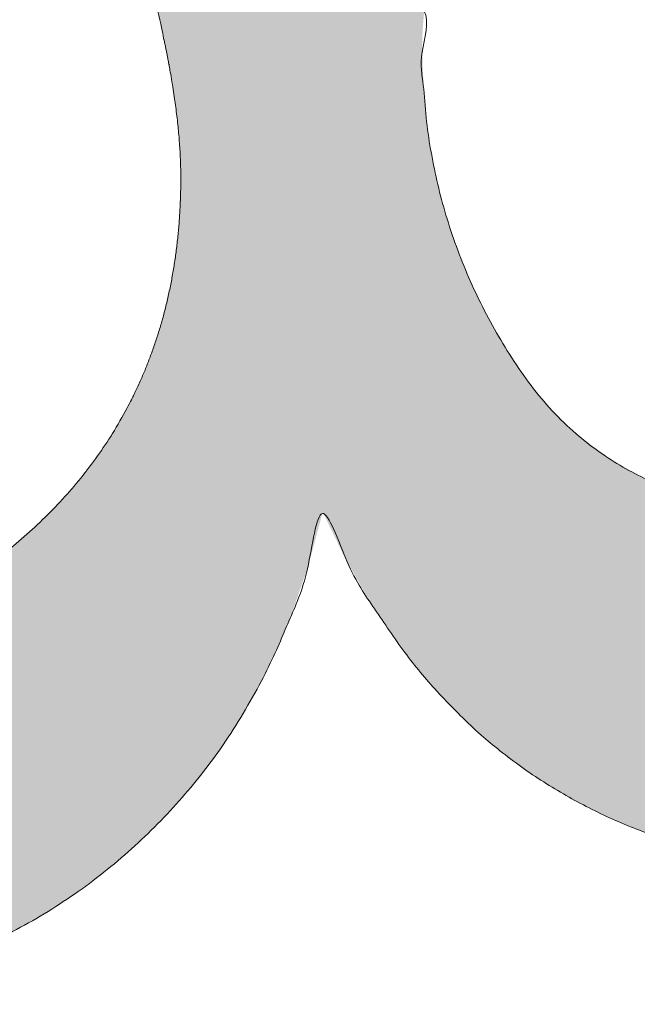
# Model space of a CAD drawing. Header units: inches. Extents: x -462 to -293, y -254 to -12.
# Tile 36 of 89: x -355.854 to -355.245, y -73.875 to -72.904. Entities that reach past the tile are written whole.
import ezdxf

# ---------------------------------------------------------------- set-up
doc = ezdxf.new("R2010")
doc.units = ezdxf.units.IN
doc.header["$LTSCALE"] = 32
doc.header["$MEASUREMENT"] = 0
doc.linetypes.add('Dash Style-1', pattern=[0.083328, 0.041656, -0.041672])
for name, color, linetype, lineweight in [('Black', 7, 'Continuous', 18), ('DashLine', 7, 'Dash Style-1', 13), ('DashLineFill', 7, 'Dash Style-1', 13), ('Drawing', 7, 'Continuous', 18), ('Metal-Black', 7, 'Continuous', 18), ('Metal-DeskStructure', 7, 'Continuous', 13), ('None', 7, 'Continuous', 18), ('Plastic-BracketCover', 7, 'Continuous', 13), ('SolidLine', 7, 'Continuous', 15), ('Wood_1-H', 7, 'Continuous', 13)]:
    doc.layers.add(name, color=color, linetype=linetype, lineweight=lineweight)
doc.layers.add('Metal-Leg', color=7, linetype='Continuous', lineweight=18, true_color=0x4c4c4c)
pattern_1 = [(45, (0, 0), (-1.61301565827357, 1.935715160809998), []), (45, (-1.0608, 1.0608), (-0.4723460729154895, 0.4167612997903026), [])]

# ---------------------------------------------------------------- blocks, each defined once
blk = doc.blocks.new('Group-12')
at = {"layer": 'DashLine'}
blk.add_rational_spline([(3.425889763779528, -2.559055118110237), (3.42588976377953, -37.77524409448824), (3.425889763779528, -72.99143307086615), (3.425889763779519, -74.52755905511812), (1.889763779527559, -74.52755905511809), (-11.02873622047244, -74.54730708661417), (-23.94723622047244, -74.56705511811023), (-25.24962716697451, -74.46183701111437), (-25.47623622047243, -73.17505511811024), (-27.40623622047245, -52.62205511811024), (-29.33623622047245, -32.06905511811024), (-29.64541729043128, -28.77953659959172), (-29.64523622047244, -25.47205511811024), (-29.64579921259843, -14.01555511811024), (-29.64636220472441, -2.559055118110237), (-13.11023622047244, -2.559055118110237), (3.425889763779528, -2.559055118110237)], [1, 1, 1, 0.7071067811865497, 1, 1, 1, 1, 1, 1, 1, 1, 1, 1, 1, 1, 1], degree=2, knots=[0, 0, 0, 0.3437727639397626, 0.3437727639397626, 0.3543760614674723, 0.3543760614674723, 0.4804837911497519, 0.4804837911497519, 0.4932388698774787, 0.4932388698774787, 0.6947633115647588, 0.6947633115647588, 0.7270176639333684, 0.7270176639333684, 0.838740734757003, 0.838740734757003, 1, 1, 1], dxfattribs=at)
at = {"layer": 'SolidLine'}
blk.add_rational_spline([(4.881889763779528, -2.559055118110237), (4.881889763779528, -37.77524409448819), (4.881889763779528, -72.99143307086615), (4.881889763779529, -75.98355905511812), (1.889763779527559, -75.98355905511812), (-11.02373622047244, -76.00380708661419), (-23.93723622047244, -76.02405511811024), (-26.48855720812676, -75.8181826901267), (-26.92623622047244, -73.31105511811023), (-28.85673622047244, -52.75855511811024), (-30.78723622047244, -32.20605511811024), (-31.10141317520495, -28.84703865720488), (-31.10223622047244, -25.47205511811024), (-31.10229921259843, -14.01555511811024), (-31.10236220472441, -2.559055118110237), (-13.11023622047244, -2.559055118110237), (4.881889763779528, -2.559055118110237)], [1, 1, 1, 0.7071067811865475, 1, 1, 1, 1, 1, 1, 1, 1, 1, 1, 1, 1, 1], degree=2, knots=[0, 0, 0, 0.3304669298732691, 0.3304669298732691, 0.3503210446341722, 0.3503210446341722, 0.4715008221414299, 0.4715008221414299, 0.4955201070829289, 0.4955201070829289, 0.690341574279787, 0.690341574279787, 0.7221812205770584, 0.7221812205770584, 0.83026201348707, 0.83026201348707, 1, 1, 1], dxfattribs=at)
blk = doc.blocks.new('Group-25')
at = {"layer": 'Plastic-BracketCover', "color": 7}
for points, knots in [([(1.132503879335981, 0.670086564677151), (1.139885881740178, 0.670086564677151), (1.149113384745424, 0.6682410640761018), (1.154649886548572, 0.6645500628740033), (1.15834088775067, 0.6608590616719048), (1.15834088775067, 0.5759669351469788), (1.15834088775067, 0.4947658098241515), (1.23400551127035, 0.4947658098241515), (1.309670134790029, 0.4947658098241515), (1.309670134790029, 0.5722759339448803), (1.309670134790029, 0.6516315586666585), (1.313361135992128, 0.655322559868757), (1.318897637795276, 0.6590135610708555), (1.328123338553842, 0.6608590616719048), (1.341041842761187, 0.6608590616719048), (1.350269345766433, 0.6590135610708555), (1.355805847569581, 0.655322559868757), (1.359496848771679, 0.6516315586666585), (1.359496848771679, 0.5722759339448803), (1.359496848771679, 0.4947658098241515), (1.452693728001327, 0.4947658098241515), (1.547736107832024, 0.4947658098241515), (1.553272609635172, 0.4910766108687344), (1.555118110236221, 0.4836946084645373), (1.55696180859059, 0.4726216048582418), (1.55696180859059, 0.4560120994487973), (1.555118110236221, 0.4449390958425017), (1.553272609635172, 0.4375570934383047), (1.547736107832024, 0.4338660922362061), (1.338274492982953, 0.4338660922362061), (1.117739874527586, 0.4338660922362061), (1.106666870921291, 0.4486300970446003), (1.106666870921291, 0.5565900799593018), (1.106666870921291, 0.6608590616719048), (1.11035787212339, 0.6645500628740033), (1.115894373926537, 0.6682410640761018), (1.126967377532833, 0.670086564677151), (1.132503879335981, 0.670086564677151)], [0, 0, 0, 0.005581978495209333, 0.01116395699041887, 0.0167459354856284, 0.02232791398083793, 0.1451300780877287, 0.1451300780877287, 0.2595592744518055, 0.2595592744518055, 0.3767794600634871, 0.3795704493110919, 0.3823614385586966, 0.3851524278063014, 0.3879434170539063, 0.3900366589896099, 0.3921299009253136, 0.3942231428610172, 0.3963163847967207, 0.4842315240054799, 0.4842315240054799, 0.5899392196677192, 0.5920324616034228, 0.5941257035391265, 0.5962189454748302, 0.598312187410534, 0.5999867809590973, 0.6016613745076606, 0.6033359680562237, 0.6050105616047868, 0.7933998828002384, 0.80512203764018, 0.8168441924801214, 0.9765556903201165, 0.9824167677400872, 0.988277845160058, 0.994138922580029, 1, 1, 1]), ([(1.237695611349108, 0.3644410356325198), (1.272760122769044, 0.3644410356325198), (1.326277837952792, 0.3422950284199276), (1.363187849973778, 0.3016940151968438), (1.385333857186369, 0.2426397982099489), (1.385333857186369, 0.1752790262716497), (1.385333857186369, 0.1503647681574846), (1.465612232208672, 0.1503647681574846), (1.549581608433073, 0.1503647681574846), (1.553272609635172, 0.1466755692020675), (1.555118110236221, 0.1392935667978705), (1.55696180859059, 0.1282205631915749), (1.55696180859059, 0.1116110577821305), (1.555118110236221, 0.1005380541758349), (1.553272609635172, 0.09315605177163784), (1.549581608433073, 0.08946505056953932), (1.339197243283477, 0.08946505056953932), (1.119585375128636, 0.08946505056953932), (1.106666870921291, 0.1042290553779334), (1.106666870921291, 0.161438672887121), (1.106666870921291, 0.2241847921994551), (1.11035787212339, 0.2500218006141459), (1.117739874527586, 0.2869300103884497), (1.139885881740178, 0.3238400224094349), (1.171259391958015, 0.3515225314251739), (1.213704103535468, 0.3644410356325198), (1.237695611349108, 0.3644410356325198)], [0, 0, 0, 0.06626756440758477, 0.13253512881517, 0.1988026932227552, 0.2650702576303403, 0.3039664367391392, 0.3039664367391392, 0.4292971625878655, 0.4350595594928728, 0.4408219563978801, 0.4465843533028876, 0.4523467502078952, 0.456956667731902, 0.4615665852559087, 0.4661765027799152, 0.4707864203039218, 0.728938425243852, 0.745073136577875, 0.7612078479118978, 0.8451067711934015, 0.8709223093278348, 0.8967378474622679, 0.922553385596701, 0.948368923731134, 0.9741844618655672, 1, 1, 1]), ([(1.243232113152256, 0.3016940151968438), (1.215549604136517, 0.3016940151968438), (1.178641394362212, 0.2813935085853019), (1.162031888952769, 0.2518673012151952), (1.156495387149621, 0.2204937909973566), (1.156495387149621, 0.1771245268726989), (1.156495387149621, 0.1503647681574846), (1.24600036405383, 0.1503647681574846), (1.335505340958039, 0.1503647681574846), (1.335505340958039, 0.1771245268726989), (1.335505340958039, 0.2297212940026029), (1.322586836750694, 0.2666295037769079), (1.296751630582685, 0.2906210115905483), (1.263532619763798, 0.3016940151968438), (1.243232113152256, 0.3016940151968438)], [0, 0, 0, 0.05309765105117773, 0.1061953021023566, 0.1592929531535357, 0.2123906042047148, 0.29793681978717, 0.29793681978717, 0.5840684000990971, 0.5840684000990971, 0.6696146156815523, 0.7522109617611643, 0.8348073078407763, 0.917403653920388, 1, 1, 1]), ([(1.545890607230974, 0.02645157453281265), (1.549581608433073, 0.02645157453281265), (1.553272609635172, 0.02460607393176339), (1.555118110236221, 0.01722587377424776), (1.55696180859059, 0.004307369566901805), (1.55696180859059, -0.01414763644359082), (1.555118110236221, -0.02522064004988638), (1.553272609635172, -0.03260264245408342), (1.547736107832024, -0.03629364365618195), (1.542199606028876, -0.03813914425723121), (1.489603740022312, -0.05843965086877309), (1.437007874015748, -0.07874015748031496), (1.418552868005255, -0.08612215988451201), (1.389024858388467, -0.1008843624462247), (1.366878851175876, -0.1230303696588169), (1.355805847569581, -0.1525583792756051), (1.355805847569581, -0.1922366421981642), (1.355805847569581, -0.2116143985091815), (1.450848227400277, -0.2116143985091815), (1.549581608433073, -0.2116143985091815), (1.553272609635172, -0.2153035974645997), (1.555118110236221, -0.2226855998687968), (1.55696180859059, -0.2337586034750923), (1.55696180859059, -0.2503681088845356), (1.555118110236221, -0.2614411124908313), (1.553272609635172, -0.2688231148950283), (1.549581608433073, -0.2725141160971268), (1.338274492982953, -0.2725141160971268), (1.117739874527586, -0.2725141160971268), (1.106666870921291, -0.2577501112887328), (1.106666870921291, -0.202385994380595), (1.106666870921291, -0.137794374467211), (1.10851237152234, -0.1156483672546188), (1.11035787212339, -0.1064208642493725), (1.114048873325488, -0.08058565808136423), (1.13434937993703, -0.03998464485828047), (1.163877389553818, -0.01414763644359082), (1.202631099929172, 0.0006163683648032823), (1.246923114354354, 0.0006163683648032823), (1.28383312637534, -0.01230213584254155), (1.311515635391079, -0.03444814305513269), (1.329968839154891, -0.06766715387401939), (1.337350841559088, -0.08612215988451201), (1.342887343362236, -0.07504915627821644), (1.35765134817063, -0.05659415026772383), (1.377951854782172, -0.04183014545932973), (1.405634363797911, -0.0289116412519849), (1.422243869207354, -0.02152963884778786), (1.471148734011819, -0.001229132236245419), (1.520053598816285, 0.01907137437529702), (1.532972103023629, 0.02460607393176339), (1.544045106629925, 0.02645157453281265), (1.545890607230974, 0.02645157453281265)], [0, 0, 0, 0.004017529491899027, 0.008035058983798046, 0.01205258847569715, 0.01607011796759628, 0.02008764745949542, 0.02410517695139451, 0.02812270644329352, 0.03214023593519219, 0.03214023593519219, 0.07095094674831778, 0.07095094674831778, 0.08463415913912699, 0.09831737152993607, 0.1120005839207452, 0.1256837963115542, 0.138745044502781, 0.138745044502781, 0.202806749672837, 0.2052946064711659, 0.2077824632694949, 0.2102703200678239, 0.2127581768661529, 0.2147484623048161, 0.2167387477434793, 0.2187290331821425, 0.2207193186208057, 0.3326714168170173, 0.3396374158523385, 0.3466034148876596, 0.3918815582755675, 0.4075550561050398, 0.4232285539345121, 0.4232285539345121, 0.4666960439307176, 0.5101635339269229, 0.553631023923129, 0.5970985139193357, 0.640566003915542, 0.6840334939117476, 0.7275009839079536, 0.7709684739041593, 0.7709684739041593, 0.7980418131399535, 0.8251151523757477, 0.8521884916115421, 0.8792618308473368, 0.8792618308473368, 0.958132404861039, 0.958132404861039, 0.9790662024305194, 1, 1, 1]), ([(1.232159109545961, -0.06213065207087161), (1.204476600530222, -0.06213065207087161), (1.169413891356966, -0.08612215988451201), (1.160186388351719, -0.1138028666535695), (1.15834088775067, -0.1230303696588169), (1.156495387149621, -0.1451763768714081), (1.156495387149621, -0.1867001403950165), (1.156495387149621, -0.2116143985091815), (1.2321600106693, -0.2116143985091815), (1.30782463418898, -0.2116143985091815), (1.30782463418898, -0.183009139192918), (1.30782463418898, -0.130412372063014), (1.296751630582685, -0.09719336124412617), (1.274605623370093, -0.07320365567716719), (1.246923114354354, -0.06213065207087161), (1.232159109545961, -0.06213065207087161)], [0, 0, 0, 0.1425152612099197, 0.2850305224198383, 0.2850305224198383, 0.3309930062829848, 0.3769554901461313, 0.4458992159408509, 0.4458992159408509, 0.6552813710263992, 0.6552813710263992, 0.7344389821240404, 0.8008292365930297, 0.8672194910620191, 0.9336097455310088, 1, 1, 1])]:
    blk.add_open_spline(points, degree=2, knots=knots, dxfattribs=at)
blk = doc.blocks.new('1BRPFY-Leg_Plate (2D)')
at = {"layer": 'DashLineFill', "linetype": 'Continuous', "lineweight": 13}
h = blk.add_hatch(dxfattribs=at)
h.set_pattern_fill('Steel', color=253, style=0, pattern_type=2)
h.set_pattern_definition(pattern_1)
edge = h.paths.add_edge_path()
edge.add_arc((-1.704724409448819, -1.704724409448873), 0.125984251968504, 179.9999999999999, 269.9999999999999)
edge.add_line((-1.704724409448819, -1.830708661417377), (1.704724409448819, -1.830708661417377))
edge.add_arc((1.704724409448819, -1.704724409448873), 0.125984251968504, 270.0000000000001, 360.0000000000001)
edge.add_line((1.830708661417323, -1.704724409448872), (1.830708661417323, 1.704724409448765))
edge.add_arc((1.704724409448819, 1.704724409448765), 0.1259842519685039, 0, 90)
edge.add_line((1.704724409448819, 1.830708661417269), (-1.704724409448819, 1.830708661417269))
edge.add_arc((-1.704724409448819, 1.704724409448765), 0.1259842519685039, 90, 180)
edge.add_line((-1.830708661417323, 1.704724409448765), (-1.830708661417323, -1.704724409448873))
at = {"layer": 'SolidLine', "flags": 128}
blk.add_lwpolyline([(0.823493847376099, 0.5368025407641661), (0.8060957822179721, 0.5263745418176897), (0.7877593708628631, 0.5177020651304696), (0.7686612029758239, 0.5108686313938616), (0.7489852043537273, 0.5059400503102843)], dxfattribs=at)
at = {"layer": 'Plastic-BracketCover', "color": 7}
blk.add_blockref('Group-25', (0, 0), dxfattribs=at)
blk = doc.blocks.new('1BRPX5-Util_Bkt_Sm-F (2D)')
at = {"layer": 'DashLineFill', "linetype": 'Continuous', "lineweight": 13}
h = blk.add_hatch(dxfattribs=at)
h.set_pattern_fill('Steel', color=253, style=0, pattern_type=2)
h.set_pattern_definition(pattern_1)
edge = h.paths.add_edge_path()
edge.add_line((-4.468503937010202, 4.413385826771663), (-3.12992125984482, 4.413385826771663))
edge.add_line((-3.12992125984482, 4.413385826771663), (-3.12992125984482, -1.854330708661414))
edge.add_line((-3.12992125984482, -1.854330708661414), (-4.468503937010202, -1.854330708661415))
edge.add_line((-4.468503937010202, -1.854330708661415), (-4.468503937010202, -1.988188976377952))
edge.add_line((-4.468503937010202, -1.988188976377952), (-2.421259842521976, -1.988188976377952))
edge.add_line((-2.421259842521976, -1.988188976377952), (-2.421259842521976, -2.366141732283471))
edge.add_arc((-2.303149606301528, -2.366141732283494), 0.1181102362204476, 179.9999999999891, 270.000000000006)
edge.add_line((-2.303149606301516, -2.484251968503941), (2.303149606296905, -2.484251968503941))
edge.add_arc((2.303149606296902, -2.366141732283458), 0.1181102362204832, 270.0000000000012, 359.9999999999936)
edge.add_line((2.421259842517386, -2.366141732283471), (2.421259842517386, -1.988188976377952))
edge.add_line((2.421259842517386, -1.988188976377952), (4.468503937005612, -1.988188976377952))
edge.add_line((4.468503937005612, -1.988188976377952), (4.468503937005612, -1.854330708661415))
edge.add_line((4.468503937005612, -1.854330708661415), (3.12992125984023, -1.854330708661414))
edge.add_line((3.12992125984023, -1.854330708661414), (3.12992125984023, 4.413385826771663))
edge.add_line((3.12992125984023, 4.413385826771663), (4.468503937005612, 4.413385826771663))
edge.add_line((4.468503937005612, 4.413385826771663), (4.468503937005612, 4.547244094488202))
edge.add_line((4.468503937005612, 4.547244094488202), (2.421259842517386, 4.547244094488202))
edge.add_line((2.421259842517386, 4.547244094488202), (2.421259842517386, 4.925196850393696))
edge.add_arc((2.303149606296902, 4.925196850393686), 0.1181102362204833, 5.365542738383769e-12, 89.99999999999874)
edge.add_line((2.303149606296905, 5.043307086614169), (-2.303149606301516, 5.043307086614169))
edge.add_arc((-2.303149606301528, 4.92519685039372), 0.1181102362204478, 89.99999999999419, 180.0000000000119)
edge.add_line((-2.421259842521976, 4.925196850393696), (-2.421259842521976, 4.547244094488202))
edge.add_line((-2.421259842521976, 4.547244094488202), (-4.468503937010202, 4.547244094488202))
edge.add_line((-4.468503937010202, 4.547244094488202), (-4.468503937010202, 4.413385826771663))
at = {"layer": 'SolidLine', "flags": 128}
blk.add_lwpolyline([(1.085114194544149, 0.9562621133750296), (1.107956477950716, 0.9181520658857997), (1.126953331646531, 0.877986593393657), (1.141921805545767, 0.8361525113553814), (1.152717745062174, 0.7930527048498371), (1.159237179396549, 0.7491022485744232), (1.161417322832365, 0.7047244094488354), (1.159237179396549, 0.6603465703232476), (1.152717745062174, 0.6163961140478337), (1.141921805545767, 0.5732963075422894), (1.126953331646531, 0.5314622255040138), (1.107956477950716, 0.4912967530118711), (1.085114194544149, 0.4531867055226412), (1.058646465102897, 0.4174991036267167), (1.028808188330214, 0.3845776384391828), (0.9958867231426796, 0.3547393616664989), (0.960199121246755, 0.3282716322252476), (0.9220890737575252, 0.3054293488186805), (0.8819236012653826, 0.2864324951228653), (0.840089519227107, 0.2714640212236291), (0.7969897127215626, 0.2606680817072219), (0.7530392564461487, 0.2541486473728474)], dxfattribs=at)
blk = doc.blocks.new('Slate-LegBrace (2D)')
at = {"layer": 'DashLineFill', "linetype": 'Continuous', "lineweight": 13}
h = blk.add_hatch(dxfattribs=at)
h.set_pattern_fill('Steel', color=253, style=0, pattern_type=2)
h.set_pattern_definition(pattern_1)
edge = h.paths.add_edge_path()
edge.add_line((-2.199587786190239, 0.1351515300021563), (-1.374775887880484, 0.1351515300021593))
edge.add_arc((3.636636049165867e-15, 0.01355418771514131), 1.380142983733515, 5.054592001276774, 174.9454079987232, ccw=False)
edge.add_line((1.374775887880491, 0.1351515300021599), (2.199718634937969, 0.1351515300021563))
edge.add_arc((6.542437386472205e-05, 0.01705725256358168), 2.202821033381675, 3.07312710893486, 176.9268728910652)
h = blk.add_hatch(dxfattribs=at)
h.set_pattern_fill('Steel', color=253, style=0, pattern_type=2)
h.set_pattern_definition(pattern_1)
edge = h.paths.add_edge_path()
edge.add_line((-2.191696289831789, 0.2375138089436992), (-1.463739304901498, 0.2375137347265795))
edge.add_arc((6.542437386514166e-05, 0.017041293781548), 1.480314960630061, 8.565281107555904, 171.4347188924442, ccw=False)
edge.add_line((1.463870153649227, 0.2375137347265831), (2.191827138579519, 0.2375138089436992))
edge.add_line((2.191827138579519, 0.2375138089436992), (2.19971863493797, 0.1351515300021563))
edge.add_line((2.19971863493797, 0.1351515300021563), (1.374775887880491, 0.1351515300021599))
edge.add_arc((3.356894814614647e-15, 0.01355418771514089), 1.380142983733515, 5.054592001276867, 174.9454079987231)
edge.add_line((-1.374775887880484, 0.1351515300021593), (-2.19958778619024, 0.1351515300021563))
edge.add_line((-2.19958778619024, 0.1351515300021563), (-2.191696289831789, 0.2375138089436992))
h = blk.add_hatch(dxfattribs=at)
h.set_pattern_fill('Steel', color=253, style=0, pattern_type=2)
h.set_pattern_definition(pattern_1)
h.paths.add_polyline_path([(1.477721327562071, -0.2676096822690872), (1.477721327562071, -0.2375137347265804), (1.672015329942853, -0.2375137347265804), (1.672015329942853, -0.02575645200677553), (1.675765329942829, -0.02575645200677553), (1.675765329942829, 0.7034311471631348), (1.734820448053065, 0.762486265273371), (1.929210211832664, 0.762486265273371), (1.988265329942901, 0.7034311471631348), (1.988265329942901, -0.02575645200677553), (1.992015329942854, -0.02575645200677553), (1.992015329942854, -0.2375137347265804), (2.186309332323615, -0.2375137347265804), (2.186309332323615, -0.2676096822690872)])
h = blk.add_hatch(dxfattribs=at)
h.set_pattern_fill('Steel', color=253, style=0, pattern_type=2)
h.set_pattern_definition(pattern_1)
h.paths.add_polyline_path([(1.486912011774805, 0.237513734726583), (1.486912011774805, 0.2775137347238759), (1.542840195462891, 0.277513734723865), (1.542840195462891, 0.5187637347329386), (2.12119046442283, 0.5187637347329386), (2.12119046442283, 0.2775137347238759), (2.177118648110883, 0.2775137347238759), (2.177118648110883, 0.237513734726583)])
at = {"layer": 'DashLineFill', "flags": 128}
for points in [[(-2.199587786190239, 0.1351515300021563), (-1.374775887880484, 0.1351515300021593, -0.9154551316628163), (1.374775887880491, 0.1351515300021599), (2.199718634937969, 0.1351515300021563, 0.9477524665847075)], [(-2.191696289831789, 0.2375138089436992), (-1.463739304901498, 0.2375137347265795, -0.8606629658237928), (1.463870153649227, 0.2375137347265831), (2.191827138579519, 0.2375138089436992), (2.19971863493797, 0.1351515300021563), (1.374775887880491, 0.1351515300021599, 0.9154551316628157), (-1.374775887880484, 0.1351515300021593), (-2.19958778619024, 0.1351515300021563)]]:
    blk.add_lwpolyline(points, format="xyb", close=True, dxfattribs=at)
for points in [[(1.477721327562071, -0.2676096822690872), (1.477721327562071, -0.2375137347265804), (1.672015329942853, -0.2375137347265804), (1.672015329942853, -0.02575645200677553), (1.675765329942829, -0.02575645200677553), (1.675765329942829, 0.7034311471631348), (1.734820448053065, 0.762486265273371), (1.929210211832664, 0.762486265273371), (1.988265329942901, 0.7034311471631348), (1.988265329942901, -0.02575645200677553), (1.992015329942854, -0.02575645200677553), (1.992015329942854, -0.2375137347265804), (2.186309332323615, -0.2375137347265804), (2.186309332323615, -0.2676096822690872)], [(1.486912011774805, 0.237513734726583), (1.486912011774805, 0.2775137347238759), (1.542840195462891, 0.277513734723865), (1.542840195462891, 0.5187637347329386), (2.12119046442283, 0.5187637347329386), (2.12119046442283, 0.2775137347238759), (2.177118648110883, 0.2775137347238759), (2.177118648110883, 0.237513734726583)]]:
    blk.add_lwpolyline(points, close=True, dxfattribs=at)
blk = doc.blocks.new('TLLegSleeve (2D)')
at = {"layer": 'DashLineFill', "linetype": 'Continuous', "lineweight": 13}
h = blk.add_hatch(dxfattribs=at)
h.set_pattern_fill('Steel', color=253, style=0, pattern_type=2)
h.set_pattern_definition(pattern_1)
edge = h.paths.add_edge_path()
edge.add_line((1.08267716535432, 1.402343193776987), (1.08267716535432, 2.913385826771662))
edge.add_arc((-1.707523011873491e-13, 2.913385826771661), 1.08267716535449, 4.479377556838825e-14, 180)
edge.add_line((-1.082677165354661, 2.913385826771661), (-1.08267716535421, 1.402343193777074))
edge.add_arc((-1.332267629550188e-15, 2.886579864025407e-15), 1.771653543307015, 127.6698869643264, 412.330113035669)
edge.add_line((1.08267716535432, 1.402343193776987), (1.08267716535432, 1.402343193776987))
edge = h.paths.add_edge_path()
edge.add_arc((1.665334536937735e-15, 2.91338582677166), 0.7480314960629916, 180, 360)
edge.add_arc((1.665334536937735e-15, 2.91338582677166), 0.7480314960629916, 9.54166404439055e-15, 180)
edge.add_line((-0.7480314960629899, 2.91338582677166), (-0.7480314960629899, 2.91338582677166))
edge = h.paths.add_edge_path()
edge.add_arc((-1.723066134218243e-13, 5.70119602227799e-16), 1.437007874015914, 180, 360)
edge.add_arc((-1.723066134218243e-13, 9.149983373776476e-17), 1.437007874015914, 9.541664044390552e-15, 180)
edge.add_line((-1.437007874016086, 3.308097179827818e-16), (-1.437007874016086, 3.308097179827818e-16))
at = {"layer": 'DashLine', "color": 8, "flags": 128}
blk.add_lwpolyline([(1.653543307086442, 1.118599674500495e-14), (1.645581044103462, -0.1620755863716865), (1.621770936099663, -0.3225902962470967), (1.582342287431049, -0.4799982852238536), (1.527674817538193, -0.6327836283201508), (1.45829500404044, -0.7794749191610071), (1.374871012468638, -0.9186594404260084), (1.278206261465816, -1.048996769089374), (1.169231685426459, -1.169231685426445), (1.048996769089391, -1.278206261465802), (0.918659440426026, -1.374871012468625), (0.7794749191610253, -1.458295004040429), (0.6327836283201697, -1.527674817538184), (0.4799982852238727, -1.582342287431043), (0.3225902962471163, -1.621770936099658), (0.1620755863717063, -1.645581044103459), (8.723964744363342e-15, -1.653543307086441), (-0.162075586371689, -1.645581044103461), (-0.3225902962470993, -1.621770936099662), (-0.4799982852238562, -1.582342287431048), (-0.6327836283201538, -1.527674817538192), (-0.7794749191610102, -1.458295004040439), (-0.9186594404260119, -1.374871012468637), (-1.048996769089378, -1.278206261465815), (-1.169231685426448, -1.169231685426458), (-1.278206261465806, -1.048996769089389), (-1.374871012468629, -0.9186594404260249), (-1.458295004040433, -0.7794749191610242), (-1.527674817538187, -0.6327836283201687), (-1.582342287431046, -0.4799982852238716), (-1.621770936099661, -0.3225902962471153), (-1.645581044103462, -0.1620755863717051), (-1.653543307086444, -7.741682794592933e-15), (-1.645581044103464, 0.1620755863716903), (-1.621770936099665, 0.3225902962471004), (-1.582342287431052, 0.4799982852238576), (-1.527674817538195, 0.6327836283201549), (-1.458295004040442, 0.7794749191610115), (-1.37487101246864, 0.918659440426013), (-1.278206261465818, 1.048996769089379), (-1.169231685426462, 1.169231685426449), (-1.048996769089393, 1.278206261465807), (-0.9186594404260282, 1.37487101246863), (-0.7794749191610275, 1.458295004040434), (-0.6327836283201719, 1.527674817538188), (-0.479998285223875, 1.582342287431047), (-0.3225902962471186, 1.621770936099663), (-0.1620755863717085, 1.645581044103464), (-1.096189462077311e-14, 1.653543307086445), (0.1620755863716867, 1.645581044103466), (0.3225902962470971, 1.621770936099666), (0.479998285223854, 1.582342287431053), (0.6327836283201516, 1.527674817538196), (0.7794749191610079, 1.458295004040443), (0.9186594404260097, 1.374871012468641), (1.048996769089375, 1.278206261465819), (1.169231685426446, 1.169231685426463), (1.278206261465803, 1.048996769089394), (1.374871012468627, 0.9186594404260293), (1.458295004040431, 0.7794749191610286), (1.527674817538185, 0.6327836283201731), (1.582342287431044, 0.4799982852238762), (1.621770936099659, 0.3225902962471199), (1.64558104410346, 0.1620755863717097)], close=True, dxfattribs=at)
at = {"layer": 'DashLineFill', "flags": 128}
for points in [[(1.08267716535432, 1.402343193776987), (1.08267716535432, 2.913385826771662, 0.9999999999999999), (-1.082677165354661, 2.913385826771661), (-1.08267716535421, 1.402343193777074, 2.931618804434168), (1.08267716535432, 1.402343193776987)], [(-1.437007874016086, 3.308097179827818e-16, 0.9999999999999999), (1.437007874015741, 3.308097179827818e-16, 0.9999999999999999), (-1.437007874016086, 3.308097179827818e-16)]]:
    blk.add_lwpolyline(points, format="xyb", close=True, dxfattribs=at)
blk = doc.blocks.new('Group-28')
at = {"layer": 'SolidLine', "flags": 128}
blk.add_lwpolyline([(-10.0984251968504, -58.50393700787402, -0.414213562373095), (-8.385826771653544, -56.79133858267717, -0.4142135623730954), (-6.673228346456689, -58.50393700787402, -0.414213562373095), (-8.385826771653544, -60.21653543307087, -0.4142135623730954)], format="xyb", close=True, dxfattribs=at)
at = {"layer": 'Wood_1-H', "color": 7, "rotation": 270}
for name in ['1BRPX5-Util_Bkt_Sm-F (2D)', 'Slate-LegBrace (2D)', '1BRPFY-Leg_Plate (2D)', 'TLLegSleeve (2D)']:
    blk.add_blockref(name, (-8.385826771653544, -58.50393700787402), dxfattribs=at)
blk = doc.blocks.new('Group-31')
at = {"layer": 'Metal-DeskStructure', "color": 7, "flags": 128}
blk.add_lwpolyline([(0.8051100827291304, 0.3242076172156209), (0.6569804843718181, -0.1001143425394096), (0.9545622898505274, -0.1001143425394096)], close=True, dxfattribs=at)
at = {"layer": 'Metal-DeskStructure', "color": 7}
blk.add_open_spline([(1.174112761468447, -0.3918349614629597), (1.184693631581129, -0.4210075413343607), (1.168822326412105, -0.4369198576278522), (1.14501536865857, -0.439571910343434), (1.104014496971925, -0.439571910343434), (1.078886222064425, -0.4369198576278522), (1.066982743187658, -0.4329417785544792), (1.060369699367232, -0.4236595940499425), (1.057724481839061, -0.4170294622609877), (1.021353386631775, -0.3010040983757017), (0.9849822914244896, -0.1849787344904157), (0.807093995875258, -0.1849787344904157), (0.6292057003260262, -0.1849787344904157), (0.5941572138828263, -0.2996780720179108), (0.5591087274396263, -0.4143774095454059), (0.5564635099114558, -0.4210075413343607), (0.5498504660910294, -0.4302897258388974), (0.5379469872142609, -0.4369198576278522), (0.5141400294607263, -0.439571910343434), (0.477108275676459, -0.439571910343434), (0.4519787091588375, -0.4355938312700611), (0.4427204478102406, -0.4249856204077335), (0.4427204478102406, -0.4050952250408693), (0.4480108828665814, -0.3905089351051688), (0.5915119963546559, 0.0006630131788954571), (0.7350131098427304, 0.3918349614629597), (0.7376583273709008, 0.3971390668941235), (0.7469165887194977, 0.4037691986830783), (0.7627866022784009, 0.4077472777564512), (0.789238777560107, 0.4090720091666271), (0.8302396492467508, 0.4090720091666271), (0.8580131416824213, 0.4077472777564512), (0.8752070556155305, 0.4037691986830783), (0.8844653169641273, 0.3971390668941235), (0.8871105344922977, 0.3918349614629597), (1.030611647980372, 0), (1.174112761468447, -0.3918349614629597)], degree=2, knots=[0, 0, 0, 0.01595318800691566, 0.02392978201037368, 0.03190637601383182, 0.03938443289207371, 0.04686248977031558, 0.05434054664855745, 0.06181860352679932, 0.06181860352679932, 0.1891978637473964, 0.1891978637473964, 0.3755520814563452, 0.3755520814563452, 0.5011946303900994, 0.5011946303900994, 0.5086726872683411, 0.5161507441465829, 0.5236288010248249, 0.5311068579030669, 0.5385854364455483, 0.5460640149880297, 0.5535425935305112, 0.5610211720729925, 0.5610211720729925, 0.7618481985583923, 0.7618481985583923, 0.7647050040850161, 0.7675618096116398, 0.7704186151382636, 0.7732754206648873, 0.7763226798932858, 0.7793699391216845, 0.7824171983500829, 0.7854644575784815, 0.7854644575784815, 1, 1, 1], dxfattribs=at)
blk = doc.blocks.new('TL14_lower_leg (2D)')
at = {"layer": 'DashLine', "flags": 128}
blk.add_lwpolyline([(-1.777195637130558e-14, 1.377952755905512), (0.1350629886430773, 1.371317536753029), (0.2688252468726, 1.351475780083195), (0.3999985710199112, 1.318618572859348), (0.5273196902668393, 1.27306234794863), (0.649562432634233, 1.215245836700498), (0.7655495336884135, 1.14572584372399), (0.8741639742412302, 1.065171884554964), (0.9743597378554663, 0.9743597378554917), (1.065171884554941, 0.8741639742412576), (1.14572584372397, 0.7655495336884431), (1.215245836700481, 0.6495624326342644), (1.273062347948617, 0.5273196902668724), (1.318618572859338, 0.3999985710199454), (1.351475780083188, 0.2688252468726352), (1.371317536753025, 0.1350629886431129), (1.377952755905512, 1.783045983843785e-14), (1.371317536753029, -0.1350629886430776), (1.351475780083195, -0.2688252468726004), (1.318618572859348, -0.3999985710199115), (1.27306234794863, -0.5273196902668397), (1.215245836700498, -0.6495624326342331), (1.145725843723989, -0.7655495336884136), (1.065171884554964, -0.8741639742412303), (0.9743597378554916, -0.9743597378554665), (0.8741639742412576, -1.065171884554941), (0.7655495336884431, -1.14572584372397), (0.6495624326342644, -1.215245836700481), (0.5273196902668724, -1.273062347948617), (0.3999985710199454, -1.318618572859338), (0.2688252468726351, -1.351475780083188), (0.135062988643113, -1.371317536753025), (1.777195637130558e-14, -1.377952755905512), (-0.1350629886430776, -1.371317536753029), (-0.2688252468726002, -1.351475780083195), (-0.3999985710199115, -1.318618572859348), (-0.5273196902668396, -1.27306234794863), (-0.6495624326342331, -1.215245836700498), (-0.7655495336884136, -1.14572584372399), (-0.8741639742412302, -1.065171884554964), (-0.9743597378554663, -0.9743597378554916), (-1.065171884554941, -0.8741639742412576), (-1.14572584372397, -0.7655495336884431), (-1.215245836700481, -0.6495624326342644), (-1.273062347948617, -0.5273196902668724), (-1.318618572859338, -0.3999985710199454), (-1.351475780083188, -0.2688252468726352), (-1.371317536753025, -0.1350629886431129), (-1.377952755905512, -1.783045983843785e-14), (-1.371317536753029, 0.1350629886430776), (-1.351475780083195, 0.2688252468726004), (-1.318618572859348, 0.3999985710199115), (-1.27306234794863, 0.5273196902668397), (-1.215245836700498, 0.6495624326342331), (-1.145725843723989, 0.7655495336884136), (-1.065171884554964, 0.8741639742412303), (-0.9743597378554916, 0.9743597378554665), (-0.8741639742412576, 1.065171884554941), (-0.7655495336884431, 1.14572584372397), (-0.6495624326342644, 1.215245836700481), (-0.5273196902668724, 1.273062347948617), (-0.3999985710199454, 1.318618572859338), (-0.2688252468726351, 1.351475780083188), (-0.135062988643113, 1.371317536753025)], close=True, dxfattribs=at)
at = {"layer": 'Metal-DeskStructure', "color": 7}
blk.add_blockref('Group-31', (0, 0), dxfattribs=at)
blk = doc.blocks.new('1BRPT9-Bracket (2D)')
at = {"layer": 'DashLineFill', "linetype": 'Continuous', "lineweight": 13}
h = blk.add_hatch(dxfattribs=at)
h.set_pattern_fill('Steel', color=253, style=0, pattern_type=2)
h.set_pattern_definition(pattern_1)
edge = h.paths.add_edge_path()
edge.add_arc((1.677931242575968, -8.488188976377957), 0.2519685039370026, 269.999999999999, 360.0000000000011)
edge.add_line((1.929899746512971, -8.488188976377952), (1.929899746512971, -7.480314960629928))
edge.add_line((1.929899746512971, -7.480314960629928), (2.323600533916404, -7.480314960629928))
edge.add_line((2.323600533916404, -7.480314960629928), (2.323600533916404, 7.461135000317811))
edge.add_line((2.323600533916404, 7.461135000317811), (1.929899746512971, 7.480314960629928))
edge.add_line((1.929899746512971, 7.480314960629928), (1.929899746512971, 8.488188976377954))
edge.add_arc((1.677931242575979, 8.488188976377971), 0.2519685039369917, 359.999999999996, 450.0000000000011)
edge.add_line((1.677931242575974, 8.740157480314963), (-2.32206875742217, 8.740157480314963))
edge.add_line((-2.32206875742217, 8.740157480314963), (-2.32206875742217, -8.74015748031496))
edge.add_line((-2.32206875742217, -8.74015748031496), (1.677931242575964, -8.74015748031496))
blk = doc.blocks.new('Group-52')
at = {"layer": 'DashLineFill', "linetype": 'Continuous', "lineweight": 13}
h = blk.add_hatch(dxfattribs=at)
h.set_pattern_fill('Steel', color=253, style=0, pattern_type=2)
h.set_pattern_definition(pattern_1)
h.paths.add_polyline_path([(-2.066929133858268, 1.397637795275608), (2.066929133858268, 1.397637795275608), (2.066929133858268, 0.1377952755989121), (2.106299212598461, 0.1377952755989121), (2.106299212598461, -0.1377952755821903), (2.066929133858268, -0.1377952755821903), (2.066929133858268, -5.275590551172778), (2.106299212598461, -5.275590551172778), (2.106299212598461, -5.55118110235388), (2.066929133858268, -5.55118110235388), (2.066929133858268, -5.82677165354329), (-2.066929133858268, -5.82677165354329), (-2.066929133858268, -5.55118110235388), (-2.106299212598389, -5.55118110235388), (-2.106299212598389, -5.275590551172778), (-2.066929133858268, -5.275590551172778), (-2.066929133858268, -0.1377952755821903), (-2.106299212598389, -0.1377952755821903), (-2.106299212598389, 0.1377952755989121), (-2.066929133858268, 0.1377952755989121)])
blk = doc.blocks.new('TL14_upper_leg (2D)')
at = {"layer": 'DashLine', "flags": 128}
blk.add_lwpolyline([(0, 1.22047244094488), (0.1196272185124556, 1.214595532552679), (0.2381023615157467, 1.197021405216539), (0.3542844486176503, 1.167919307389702), (0.4670545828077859, 1.127569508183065), (0.5753267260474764, 1.076360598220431), (0.6780581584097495, 1.01478574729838), (0.7742595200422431, 0.9434379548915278), (0.8630043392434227, 0.8630043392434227), (0.9434379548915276, 0.7742595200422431), (1.01478574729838, 0.6780581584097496), (1.076360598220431, 0.5753267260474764), (1.127569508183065, 0.467054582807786), (1.167919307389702, 0.3542844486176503), (1.197021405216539, 0.2381023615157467), (1.214595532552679, 0.1196272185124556), (1.22047244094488, 7.47323834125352e-17), (1.214595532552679, -0.1196272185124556), (1.197021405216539, -0.2381023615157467), (1.167919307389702, -0.3542844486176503), (1.127569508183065, -0.467054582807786), (1.076360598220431, -0.5753267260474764), (1.01478574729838, -0.6780581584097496), (0.9434379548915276, -0.7742595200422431), (0.8630043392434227, -0.8630043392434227), (0.7742595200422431, -0.9434379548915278), (0.6780581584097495, -1.01478574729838), (0.5753267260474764, -1.076360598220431), (0.4670545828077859, -1.127569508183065), (0.3542844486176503, -1.167919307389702), (0.2381023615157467, -1.197021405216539), (0.1196272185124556, -1.214595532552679), (0, -1.22047244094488), (-0.1196272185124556, -1.214595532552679), (-0.2381023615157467, -1.197021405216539), (-0.3542844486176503, -1.167919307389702), (-0.4670545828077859, -1.127569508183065), (-0.5753267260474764, -1.076360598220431), (-0.6780581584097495, -1.01478574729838), (-0.7742595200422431, -0.9434379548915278), (-0.8630043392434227, -0.8630043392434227), (-0.9434379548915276, -0.7742595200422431), (-1.01478574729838, -0.6780581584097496), (-1.076360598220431, -0.5753267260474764), (-1.127569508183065, -0.467054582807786), (-1.167919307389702, -0.3542844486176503), (-1.197021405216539, -0.2381023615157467), (-1.214595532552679, -0.1196272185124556), (-1.22047244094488, 7.47323834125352e-17), (-1.214595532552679, 0.1196272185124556), (-1.197021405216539, 0.2381023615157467), (-1.167919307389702, 0.3542844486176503), (-1.127569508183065, 0.467054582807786), (-1.076360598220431, 0.5753267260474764), (-1.01478574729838, 0.6780581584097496), (-0.9434379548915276, 0.7742595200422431), (-0.8630043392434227, 0.8630043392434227), (-0.7742595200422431, 0.9434379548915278), (-0.6780581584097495, 1.01478574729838), (-0.5753267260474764, 1.076360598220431), (-0.4670545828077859, 1.127569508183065), (-0.3542844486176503, 1.167919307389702), (-0.2381023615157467, 1.197021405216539), (-0.1196272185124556, 1.214595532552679)], close=True, dxfattribs=at)
at = {"layer": 'DashLine', "color": 7}
blk.add_blockref('Group-52', (0, 0), dxfattribs=at)
blk = doc.blocks.new('Group-53')
at = {"layer": 'Metal-DeskStructure', "linetype": 'Continuous', "lineweight": 0, "true_color": 0xff0000}
blk.add_hatch(color=1, dxfattribs=at).paths.add_polyline_path([(0.07759731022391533, -0.5856299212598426), (0.4220854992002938, -0.516732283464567), (0.4355843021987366, -0.5785483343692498), (0.4507819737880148, -0.6358900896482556), (0.4676785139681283, -0.6887575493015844), (0.4862739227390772, -0.7371507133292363), (0.5065682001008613, -0.7810695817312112), (0.5285613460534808, -0.8205141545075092), (0.5522533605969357, -0.8554844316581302), (0.5776442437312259, -0.8859804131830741), (0.6055245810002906, -0.912473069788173), (0.6366849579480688, -0.9354333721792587), (0.6711253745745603, -0.9548613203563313), (0.7088458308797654, -0.9707569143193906), (0.7498463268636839, -0.9831201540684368), (0.7941268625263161, -0.9919510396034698), (0.8416874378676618, -0.9972495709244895), (0.8925280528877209, -0.9990157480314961), (0.9512658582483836, -0.9966944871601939), (1.006370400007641, -0.9897307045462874), (1.057841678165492, -0.9781244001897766), (1.105679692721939, -0.9618755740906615), (1.149884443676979, -0.940984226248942), (1.190455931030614, -0.9154503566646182), (1.227394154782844, -0.8852739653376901), (1.260699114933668, -0.8504550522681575), (1.290219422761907, -0.8122047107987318), (1.31580368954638, -0.7717340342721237), (1.337451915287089, -0.7290430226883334), (1.355164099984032, -0.6841316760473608), (1.36894024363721, -0.6369999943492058), (1.378780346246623, -0.5876479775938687), (1.384684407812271, -0.5360756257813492), (1.386652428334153, -0.4822829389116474), (1.384583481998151, -0.4309545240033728), (1.378376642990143, -0.3819305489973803), (1.368031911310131, -0.33521101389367), (1.353549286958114, -0.2907959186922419), (1.334928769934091, -0.248685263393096), (1.312170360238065, -0.2088790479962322), (1.285274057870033, -0.1713772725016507), (1.254239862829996, -0.1361799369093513), (1.220009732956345, -0.1042626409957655), (1.183525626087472, -0.07660098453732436), (1.144787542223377, -0.05319496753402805), (1.10379548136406, -0.03404458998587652), (1.06054944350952, -0.01914985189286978), (1.015049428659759, -0.008510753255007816), (0.9672954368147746, -0.00212729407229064), (0.9172874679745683, 5.25655281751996e-07), (0.8956562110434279, -0.0005377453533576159), (0.8727465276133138, -0.00215255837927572), (0.8485584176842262, -0.00484391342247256), (0.823091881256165, -0.008611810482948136), (0.7963469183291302, -0.01345624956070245), (0.7683235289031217, -0.0193772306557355), (0.7390217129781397, -0.02637475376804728), (0.7084414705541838, -0.0344488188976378), (0.7418142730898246, 0.2411417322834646), (0.748895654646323, 0.2403850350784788), (0.755607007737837, 0.2397292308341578), (0.7619483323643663, 0.2391743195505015), (0.7679196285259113, 0.2387203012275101), (0.7735208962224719, 0.2383671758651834), (0.778752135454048, 0.2381149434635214), (0.7836133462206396, 0.2379636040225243), (0.7881045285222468, 0.2379131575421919), (0.8317039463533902, 0.2394186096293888), (0.8742268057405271, 0.2439349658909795), (0.9156731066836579, 0.251462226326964), (0.9560428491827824, 0.2620003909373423), (0.9953360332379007, 0.2755494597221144), (1.033552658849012, 0.2921094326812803), (1.070692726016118, 0.31168030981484), (1.106756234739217, 0.3342620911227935), (1.140061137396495, 0.3599725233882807), (1.168925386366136, 0.3889293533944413), (1.193348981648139, 0.4211325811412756), (1.213331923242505, 0.4565822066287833), (1.228874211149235, 0.4952782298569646), (1.239975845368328, 0.5372206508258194), (1.246636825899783, 0.5824094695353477), (1.248857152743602, 0.6308446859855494), (1.247141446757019, 0.669818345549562), (1.24199432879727, 0.7070762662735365), (1.233415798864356, 0.7426184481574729), (1.221405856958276, 0.7764448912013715), (1.20596450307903, 0.808555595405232), (1.187091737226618, 0.8389505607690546), (1.164787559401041, 0.8676297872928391), (1.139051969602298, 0.8945932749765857), (1.110608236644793, 0.9190672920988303), (1.08017962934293, 0.940278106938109), (1.04776614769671, 0.9582257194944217), (1.013367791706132, 0.9729101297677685), (0.9769845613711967, 0.9843313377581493), (0.9386164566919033, 0.9924893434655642), (0.8982634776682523, 0.9973841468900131), (0.8559256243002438, 0.9990157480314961), (0.8137646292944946, 0.9974009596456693), (0.7734034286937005, 0.992556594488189), (0.7348420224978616, 0.9844826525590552), (0.698080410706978, 0.9731791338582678), (0.6631185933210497, 0.9586460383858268), (0.6299565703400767, 0.9408833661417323), (0.5985943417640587, 0.9198911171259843), (0.569031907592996, 0.8956692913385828), (0.5416561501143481, 0.8682178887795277), (0.5168539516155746, 0.837536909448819), (0.4946253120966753, 0.8036263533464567), (0.4749702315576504, 0.766486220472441), (0.4578887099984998, 0.7261165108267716), (0.4433807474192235, 0.6825172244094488), (0.4314463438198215, 0.6356883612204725), (0.4220854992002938, 0.5856299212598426), (0.07759731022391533, 0.6545275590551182), (0.09415750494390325, 0.7262006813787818), (0.1153097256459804, 0.793735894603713), (0.1410539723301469, 0.8571331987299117), (0.1713902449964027, 0.9163925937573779), (0.2063185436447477, 0.9715140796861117), (0.245838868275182, 1.022497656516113), (0.2899512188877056, 1.069343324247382), (0.3386555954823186, 1.112051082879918), (0.3912118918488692, 1.15014996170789), (0.4468800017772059, 1.183168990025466), (0.5056599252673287, 1.211108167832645), (0.5675516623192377, 1.233967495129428), (0.6325552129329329, 1.251746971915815), (0.7006705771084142, 1.264446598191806), (0.7718977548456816, 1.2720663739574), (0.8462367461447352, 1.274606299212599), (0.8979352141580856, 1.273260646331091), (0.9486076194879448, 1.26922368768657), (0.9982539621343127, 1.262495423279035), (1.04687424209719, 1.253075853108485), (1.094468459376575, 1.240964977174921), (1.141036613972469, 1.226162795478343), (1.186578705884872, 1.208669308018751), (1.231094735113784, 1.188484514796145), (1.273802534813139, 1.165970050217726), (1.313919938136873, 1.141487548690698), (1.351446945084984, 1.115037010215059), (1.386383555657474, 1.08661843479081), (1.418729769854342, 1.056231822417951), (1.448485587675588, 1.023877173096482), (1.475651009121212, 0.9895544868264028), (1.500226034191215, 0.9532637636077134), (1.522050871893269, 0.9157114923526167), (1.54096573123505, 0.8776041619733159), (1.556970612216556, 0.8389417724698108), (1.570065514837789, 0.7997243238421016), (1.580250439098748, 0.7599518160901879), (1.587525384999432, 0.7196242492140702), (1.591890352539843, 0.6787416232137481), (1.59334534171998, 0.6373039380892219), (1.591982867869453, 0.5979265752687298), (1.587895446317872, 0.5594575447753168), (1.581083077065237, 0.5218968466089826), (1.571545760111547, 0.4852444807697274), (1.559283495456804, 0.4495004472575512), (1.544296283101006, 0.4146647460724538), (1.526584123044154, 0.3807373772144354), (1.506147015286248, 0.3477183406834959), (1.483018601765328, 0.3159776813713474), (1.457232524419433, 0.2858854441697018), (1.428788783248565, 0.2574416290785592), (1.397687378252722, 0.2306462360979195), (1.363928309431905, 0.2054992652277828), (1.327511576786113, 0.1820007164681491), (1.288437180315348, 0.1601505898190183), (1.246705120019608, 0.1399488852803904), (1.301220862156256, 0.125289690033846), (1.352809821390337, 0.1071485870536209), (1.401471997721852, 0.08552557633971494), (1.447207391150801, 0.06042065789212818), (1.490016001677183, 0.03183383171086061), (1.529897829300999, -0.0002349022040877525), (1.566852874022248, -0.03578554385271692), (1.600881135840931, -0.07481809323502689), (1.631410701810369, -0.1168615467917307), (1.657869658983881, -0.1614449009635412), (1.680258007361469, -0.2085681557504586), (1.698575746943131, -0.2582313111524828), (1.712822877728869, -0.3104343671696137), (1.722999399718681, -0.3651773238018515), (1.729105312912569, -0.422460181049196), (1.731140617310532, -0.4822829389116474), (1.727372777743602, -0.5635942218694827), (1.716069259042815, -0.6417432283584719), (1.697230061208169, -0.716729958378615), (1.670855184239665, -0.788554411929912), (1.636944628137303, -0.857216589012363), (1.595498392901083, -0.9227164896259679), (1.546516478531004, -0.9850541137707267), (1.489998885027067, -1.044229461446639), (1.427728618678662, -1.098224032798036), (1.361488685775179, -1.145019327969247), (1.291279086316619, -1.184615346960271), (1.217099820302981, -1.217012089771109), (1.138950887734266, -1.242209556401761), (1.056832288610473, -1.260207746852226), (0.9707440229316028, -1.271006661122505), (0.8806860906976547, -1.274606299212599), (0.7992907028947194, -1.271612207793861), (0.7214276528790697, -1.262629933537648), (0.6470969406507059, -1.24765947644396), (0.5762985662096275, -1.226700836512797), (0.5090325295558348, -1.199754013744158), (0.4452988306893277, -1.166819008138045), (0.3850974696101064, -1.127895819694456), (0.3284284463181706, -1.082984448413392), (0.2764692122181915, -1.033296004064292), (0.2303972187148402, -0.980041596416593), (0.1902124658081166, -0.9232212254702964), (0.1559149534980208, -0.8628348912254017), (0.1275046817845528, -0.798882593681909), (0.1049816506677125, -0.7313643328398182), (0.08834586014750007, -0.6602801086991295)])
at = {"layer": 'Metal-DeskStructure', "color": 7}
blk.add_open_spline([(0.07759731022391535, -0.5856299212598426), (0.2498414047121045, -0.5511811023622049), (0.4220854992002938, -0.516732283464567), (0.4726829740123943, -0.7729450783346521), (0.6826055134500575, -0.999015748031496), (1.134745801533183, -0.999015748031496), (1.386652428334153, -0.701894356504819), (1.386652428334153, -0.2723603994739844), (1.121827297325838, 5.25655281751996e-07), (0.8333192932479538, 5.25655281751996e-07), (0.7084414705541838, -0.0344488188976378), (0.7251278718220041, 0.1033464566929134), (0.7418142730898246, 0.2411417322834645), (0.770879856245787, 0.2379131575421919), (0.9646553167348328, 0.2379131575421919), (1.248857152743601, 0.4306110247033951), (1.248857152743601, 0.7901708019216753), (1.029246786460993, 0.999015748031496), (0.6836820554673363, 0.999015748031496), (0.4543817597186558, 0.7923228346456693), (0.4220854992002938, 0.5856299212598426), (0.2498414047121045, 0.6200787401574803), (0.07759731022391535, 0.6545275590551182), (0.1346540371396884, 0.9494958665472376), (0.5426571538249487, 1.274606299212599), (1.05508274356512, 1.274606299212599), (1.407106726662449, 1.102362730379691), (1.59334534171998, 0.8041647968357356), (1.59334534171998, 0.477977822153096), (1.418948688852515, 0.2174588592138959), (1.246705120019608, 0.1399488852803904), (1.470621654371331, 0.08827591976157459), (1.731140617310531, -0.2379121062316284), (1.731140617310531, -0.8138526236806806), (1.248857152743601, -1.274606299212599), (0.5480398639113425, -1.274606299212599), (0.1088170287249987, -0.8913625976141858), (0.07759731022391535, -0.5856299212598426)], degree=2, knots=[0, 0, 0, 0.02441077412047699, 0.02441077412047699, 0.06070428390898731, 0.09699779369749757, 0.1388748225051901, 0.1807518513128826, 0.2207813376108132, 0.2608108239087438, 0.2772438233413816, 0.2772438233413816, 0.2948514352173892, 0.2948514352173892, 0.2985612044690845, 0.3365858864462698, 0.3746105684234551, 0.4048668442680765, 0.4351231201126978, 0.4651912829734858, 0.4952594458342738, 0.4952594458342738, 0.5205061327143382, 0.5205061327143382, 0.5636873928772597, 0.6068686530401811, 0.6365749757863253, 0.6662812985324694, 0.6959876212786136, 0.7243525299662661, 0.7527174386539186, 0.7527174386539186, 0.7872277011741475, 0.8217379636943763, 0.8685625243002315, 0.9153870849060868, 0.9576935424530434, 1, 1, 1], dxfattribs=at)
blk = doc.blocks.new('SlateLegLocator-L3')
at = {"color": 255, "linetype": 'Dash Style-1', "lineweight": 5}
blk.add_wipeout([(-2.106299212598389, 1.3779527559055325), (2.10629921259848, 1.3779527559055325), (2.10629921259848, -5.807086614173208), (-2.106299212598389, -5.807086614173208)], dxfattribs=at).dxf.layer = 'Black'
at = {"layer": 'Metal-DeskStructure', "color": 7}
blk.add_blockref('Group-53', (0, 0), dxfattribs=at)
blk = doc.blocks.new('StructEnd-L3 (2D)')
at = {"layer": 'Metal-Black', "color": 7}
blk.add_blockref('1BRPT9-Bracket (2D)', (-0.0001991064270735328, 6.10236220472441), dxfattribs=at)
at = {"layer": 'Metal-Leg', "color": 7, "rotation": 180}
blk.add_blockref('TL14_upper_leg (2D)', (0, 0), dxfattribs=at)
at = {"layer": 'Metal-DeskStructure', "color": 7, "rotation": 180}
blk.add_blockref('SlateLegLocator-L3', (0, 0), dxfattribs=at)
blk = doc.blocks.new('Group-66')
at = {"layer": 'None'}
for name in ['Group-28', 'Group-12']:
    blk.add_blockref(name, (0, 0), dxfattribs=at)
at = {"layer": 'SolidLine', "color": 7, "rotation": 270}
blk.add_blockref('TL14_lower_leg (2D)', (-8.30708661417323, -58.50393700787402), dxfattribs=at)
at = {"layer": 'SolidLine', "color": 7, "rotation": 90}
blk.add_blockref('StructEnd-L3 (2D)', (-8.30708661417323, -58.50393700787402), dxfattribs=at)
blk = doc.blocks.new('SL Runoff Utility L Desk2 (2D)')
at = {"layer": 'None'}
blk.add_blockref('Group-66', (0, 0), dxfattribs=at)
at = {"layer": 'Drawing', "color": 0, "flags": 1}
for tag in ['Tag', 'Catalog', 'Option1', 'Option2', 'Option3', 'Option4', 'Option5', 'Option6', 'Option7', 'Option8', 'Option9', 'Option10', 'Option11', 'Option12', 'Custom', 'FinishGroup', 'Discount', 'Item2', 'Item3', 'Item6', 'Item9', 'Item10', 'Item12', 'Item13', 'Item16', 'Item19', 'Item20', 'Item21', 'Item22', 'Item23', 'Item24', 'Item25', 'Item8', 'Item18', 'Item1', 'Item4', 'Item5', 'Item7', 'Item11', 'Item14', 'Item15', 'Item17']:
    blk.add_attdef(tag, (-64.77952755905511, -74.68547244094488), '', height=0.007086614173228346, dxfattribs=at)

msp = doc.modelspace()

# ---------------------------------------------------------------- block references
at = {"layer": 'Drawing'}
msp.add_blockref('SL Runoff Utility L Desk2 (2D)', (-347.3884579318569, -13.63889082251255), dxfattribs=at)

doc.saveas('drawing.dxf')
